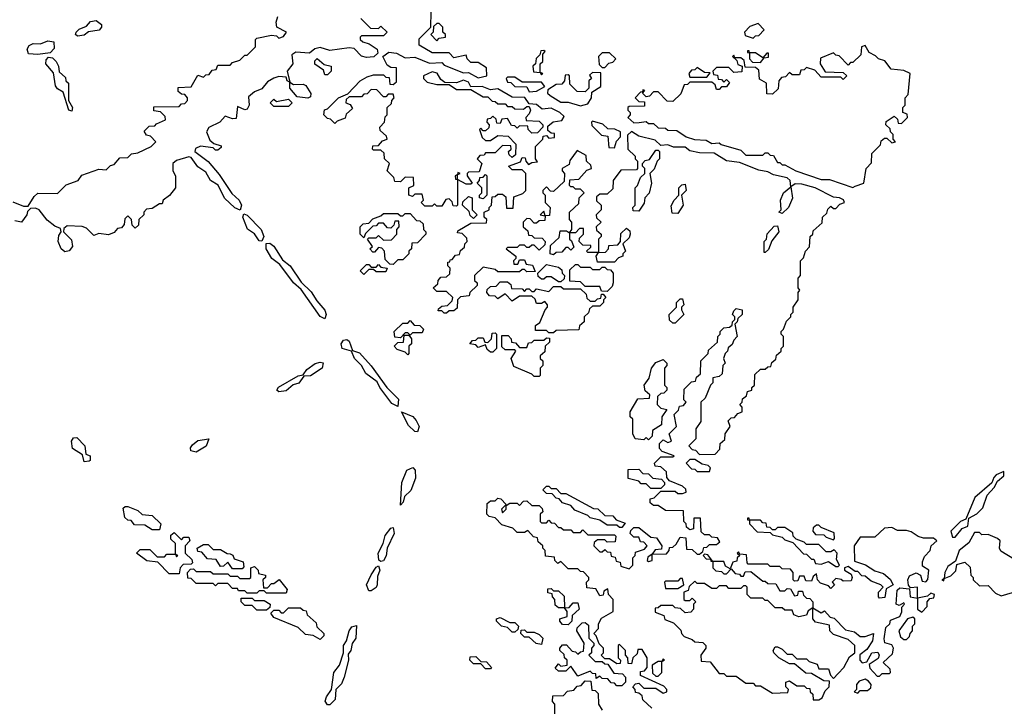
# Model space of a CAD drawing. Extents: x 2737310 to 2869991, y 870230 to 1012730.
# Tile 195 of 256: x 2760780 to 2764828, y 975116 to 977936. Entities that reach past the tile are written whole.
import ezdxf

# ---------------------------------------------------------------- set-up
doc = ezdxf.new("R2010")
doc.units = 0

msp = doc.modelspace()

# ---------------------------------------------------------------- linework, layer by layer
at = {"layer": '0CON02XD'}
for points in [[(2763041.7, 977278.3), (2763078.3, 977281.7), (2763111.7, 977318.3), (2763130, 977325), (2763128.3, 977338.3), (2763110, 977355), (2763108.3, 977378.3), (2763071.7, 977398.3), (2763041.7, 977358.3), (2763038.3, 977341.7), (2763010, 977325), (2763010, 977315), (2763020, 977305), (2763018.3, 977271.7), (2762975, 977230), (2762961.7, 977231.7), (2762945, 977250), (2762930, 977235), (2762930, 977225), (2762940, 977215), (2762940, 977185), (2762960, 977165), (2762958.3, 977131.7), (2762940, 977130), (2762935, 977150), (2762920, 977135), (2762940, 977130), (2762938.3, 977111.7), (2762915, 977110), (2762905, 977100), (2762895, 977100), (2762878.3, 977118.3), (2762865, 977120), (2762850, 977105), (2762850, 977085), (2762868.3, 977068.3), (2762871.7, 977051.7), (2762885, 977050), (2762895, 977040), (2762928.3, 977038.3), (2762940, 977025), (2762938.3, 977011.7), (2762915, 976990), (2762895, 977010), (2762885, 977010), (2762875, 977000), (2762865, 977000), (2762855, 977010), (2762835, 977010), (2762825, 977000), (2762785, 977000), (2762780, 976995), (2762820, 976965), (2762820, 976955), (2762810, 976945), (2762811.7, 976931.7), (2762828.3, 976931.7), (2762835, 976950), (2762855, 976950), (2762861.7, 976931.7), (2762888.3, 976928.3), (2762898.3, 976901.7), (2762865, 976900), (2762855, 976910), (2762845, 976910), (2762835, 976900), (2762745, 976900), (2762735, 976910), (2762685, 976920), (2762650, 976885), (2762650, 976865), (2762660, 976855), (2762660, 976845), (2762630, 976815), (2762628.3, 976801.7), (2762591.7, 976798.3), (2762580, 976785), (2762578.3, 976751.7), (2762565, 976740), (2762545, 976740), (2762535, 976730), (2762525, 976730), (2762515, 976740), (2762500, 976740), (2762501.7, 976748.3), (2762515, 976760), (2762538.3, 976761.7), (2762558.3, 976781.7), (2762560, 976795), (2762535, 976820), (2762495, 976820), (2762480, 976835), (2762498.3, 976851.7), (2762500, 976865), (2762511.7, 976878.3), (2762535, 976880), (2762548.3, 976891.7), (2762550, 976915), (2762540, 976925), (2762540, 976940), (2762548.3, 976941.7), (2762550, 976950), (2762558.3, 976951.7), (2762571.7, 976968.3), (2762588.3, 976971.7), (2762591.7, 976988.3), (2762608.3, 977001.7), (2762610, 977015), (2762620, 977025), (2762618.3, 977038.3), (2762598.3, 977058.3), (2762580, 977060), (2762581.7, 977068.3), (2762635, 977100), (2762698.3, 977101.7), (2762700, 977115), (2762690, 977125), (2762690, 977145), (2762710, 977155), (2762710, 977165), (2762720, 977175), (2762721.7, 977208.3), (2762735, 977210), (2762745, 977220), (2762765, 977220), (2762778.3, 977208.3), (2762781.7, 977161.7), (2762808.3, 977161.7), (2762811.7, 977208.3), (2762848.3, 977221.7), (2762860, 977235), (2762860, 977305), (2762845, 977320), (2762805, 977320), (2762790, 977335), (2762838.3, 977351.7), (2762845, 977370), (2762858.3, 977368.3), (2762860, 977355), (2762871.7, 977341.7), (2762885, 977350), (2762908.3, 977351.7), (2762900, 977365), (2762900, 977415), (2762930, 977445), (2762931.7, 977458.3), (2762945, 977460), (2762955, 977450), (2762978.3, 977451.7), (2762978.3, 977468.3), (2762965, 977470), (2762951.7, 977481.7), (2762951.7, 977498.3), (2762973, 977517), (2763008.3, 977521.7), (2763018.3, 977538.3), (2763000, 977555), (2762965, 977572.5), (2762928.3, 977568.3), (2762905, 977587.5), (2762875, 977590), (2762857, 977617), (2762805, 977617.5), (2762745, 977652.5), (2762715, 977647.5), (2762681.7, 977661.7), (2762635, 977660), (2762625, 977680), (2762605, 977687.5), (2762575, 977677.5), (2762528.3, 977678.3), (2762510.7, 977690.7), (2762496.4, 977716.4), (2762475, 977722.5), (2762440, 977705), (2762440, 977695), (2762455, 977680), (2762495, 977670), (2762545, 977670), (2762575, 977650), (2762635, 977650), (2762685, 977620), (2762705, 977620), (2762721.7, 977601.7), (2762735, 977600), (2762745, 977590), (2762775, 977590), (2762785, 977580), (2762805, 977580), (2762815, 977570), (2762851.7, 977568.3), (2762865, 977580), (2762875, 977580), (2762880, 977565), (2762875, 977550), (2762860, 977535), (2762861.7, 977521.7), (2762915, 977520), (2762930, 977505), (2762930, 977495), (2762908.3, 977471.7), (2762885, 977470), (2762870, 977485), (2762868.3, 977498.3), (2762835, 977500), (2762825, 977490), (2762815, 977500), (2762801.7, 977501.7), (2762785, 977530), (2762761.7, 977528.3), (2762755, 977510), (2762741.7, 977511.7), (2762738.3, 977528.3), (2762725, 977540), (2762715, 977530), (2762701.7, 977528.3), (2762700, 977515), (2762710, 977505), (2762708.3, 977491.7), (2762695, 977480), (2762685, 977480), (2762675, 977490), (2762670, 977485), (2762681.7, 977451.7), (2762695, 977440), (2762715, 977440), (2762745, 977460), (2762788.3, 977458.3), (2762820, 977425), (2762818.3, 977381.7), (2762805, 977370), (2762791.7, 977381.7), (2762790, 977395), (2762800, 977405), (2762798.3, 977418.3), (2762765, 977420), (2762735, 977390), (2762695, 977390), (2762690, 977380), (2762671.7, 977378.3), (2762660, 977365), (2762680, 977345), (2762668.3, 977311.7), (2762625, 977310), (2762620, 977305), (2762620, 977295), (2762640, 977265), (2762635, 977260), (2762615, 977260), (2762580, 977280), (2762580, 977300), (2762590, 977305), (2762581.7, 977308.3), (2762580, 977300), (2762570, 977295), (2762571.7, 977281.7), (2762580, 977280), (2762580, 977175), (2762575, 977170), (2762561.7, 977171.7), (2762558.3, 977188.3), (2762545, 977200), (2762531.7, 977198.3), (2762515, 977170), (2762495, 977170), (2762485, 977180), (2762475, 977170), (2762445, 977170), (2762430, 977185), (2762435, 977190), (2762440, 977195), (2762435, 977220), (2762405, 977220), (2762395, 977210), (2762380, 977215), (2762380, 977245), (2762400, 977255), (2762398.3, 977288.3), (2762365, 977290), (2762345, 977270), (2762321.7, 977271.7), (2762318.3, 977288.3), (2762290, 977315), (2762300, 977345), (2762280, 977365), (2762278.3, 977388.3), (2762265, 977400), (2762235, 977400), (2762230, 977405), (2762231.7, 977418.3), (2762255, 977420), (2762271.7, 977438.3), (2762290, 977445), (2762288.3, 977458.3), (2762261.7, 977481.7), (2762260, 977495), (2762280, 977515), (2762283, 977537), (2762290, 977545), (2762290, 977575), (2762308.3, 977591.7), (2762310, 977605), (2762320, 977615), (2762315, 977630), (2762295, 977630), (2762285, 977620), (2762275, 977620), (2762248.3, 977648.3), (2762225, 977650), (2762208.3, 977631.7), (2762195, 977630), (2762185, 977620), (2762135, 977620), (2762121.7, 977608.3), (2762120, 977595), (2762138.3, 977588.3), (2762148.3, 977571.7), (2762121.7, 977548.3), (2762118.3, 977531.7), (2762085, 977520), (2762075, 977510), (2762058.3, 977528.3), (2762045, 977530), (2762030, 977545), (2762033.6, 977566.4), (2762045, 977570), (2762090, 977615), (2762128.3, 977631.7), (2762180, 977685), (2762208.3, 977701.7), (2762235, 977710), (2762275, 977710), (2762285, 977700), (2762298.3, 977698.3), (2762301.7, 977671.7), (2762315, 977670), (2762328.3, 977681.7), (2762328.3, 977738.3), (2762305, 977740), (2762290, 977750), (2762272.5, 977785), (2762297, 977803), (2762328.8, 977798.8), (2762365, 977780), (2762405, 977782.5), (2762465, 977757.5), (2762515, 977760), (2762525, 977750), (2762605, 977717.5), (2762625, 977720), (2762665, 977697.5), (2762700, 977705), (2762698.3, 977738.3), (2762665, 977760), (2762635, 977760), (2762620, 977775), (2762615, 977790), (2762565, 977780), (2762545, 977800), (2762475, 977800), (2762421.7, 977831.7), (2762421.7, 977858.3), (2762470, 977905), (2762471.7, 977968.3)], [(2760751.7, 977188.3), (2760795, 977170), (2760815, 977170), (2760839.5, 977210.5), (2760855, 977223.3), (2760935, 977222.5), (2760971.7, 977258.3), (2761020, 977275), (2761035, 977297.5), (2761105, 977322.5), (2761135, 977320), (2761153, 977337), (2761168.3, 977341.7), (2761191.7, 977368.3), (2761225, 977370), (2761240, 977385), (2761265, 977390), (2761320, 977415), (2761340, 977435), (2761318.3, 977458.3), (2761301.7, 977461.7), (2761291.7, 977478.3), (2761311.7, 977498.3), (2761335, 977500), (2761341.7, 977508.3), (2761380, 977525), (2761378.3, 977538.3), (2761358.3, 977558.3), (2761331.7, 977561.7), (2761331.7, 977578.3), (2761435, 977580), (2761445, 977590), (2761458.3, 977591.7), (2761470, 977605), (2761470, 977615), (2761458.3, 977628.3), (2761445, 977630), (2761431.7, 977641.7), (2761431.7, 977658.3), (2761485, 977660), (2761511.7, 977708.3), (2761535, 977700), (2761545, 977710), (2761558.3, 977711.7), (2761571.7, 977728.3), (2761588.3, 977731.7), (2761595, 977750), (2761645, 977750), (2761655, 977760), (2761685, 977770), (2761705, 977790), (2761715, 977790), (2761750, 977825), (2761750, 977855), (2761755, 977860), (2761815, 977872.5), (2761835, 977870), (2761845, 977860), (2761865, 977867.5), (2761876.7, 977885), (2761837.5, 977905), (2761833.8, 977926.2), (2761840.7, 977949.3)], [(2761018.3, 977868.3), (2761010, 977875), (2761012.5, 977885), (2761025, 977897.5), (2761055, 977910), (2761071.7, 977928.3), (2761095, 977932.5), (2761116.1, 977916.1), (2761116.7, 977905), (2761106.1, 977893.9), (2761063, 977887), (2761045, 977872.5), (2761018.3, 977868.3)], [(2762181.7, 977941.7), (2762221.7, 977901.7), (2762255, 977900), (2762265, 977910), (2762290, 977885), (2762275, 977870), (2762185, 977870), (2762180, 977865), (2762180, 977855), (2762190, 977845), (2762217, 977837), (2762250, 977815), (2762251.7, 977798.3), (2762236.1, 977783.9), (2762205, 977781.2), (2762185, 977786.2), (2762155, 977817.5), (2762135, 977821.2), (2762055, 977810), (2762015, 977822.5), (2761993.9, 977816.1), (2761971.7, 977798.3), (2761915, 977802.5), (2761898.3, 977791.7), (2761902.5, 977755), (2761880, 977725), (2761890, 977680), (2761880, 977685), (2761875, 977700), (2761845, 977703.3), (2761825, 977696), (2761798.8, 977681.2), (2761775, 977652.5), (2761745, 977640), (2761720.8, 977619.2), (2761722.9, 977585), (2761715, 977568.8), (2761705, 977566), (2761675, 977580), (2761669.2, 977530.8), (2761655, 977528.8), (2761625, 977540), (2761602.5, 977515), (2761557, 977493), (2761547.5, 977475), (2761561.7, 977441.7), (2761578.3, 977428.3), (2761608.3, 977418.3), (2761608.3, 977411.7), (2761595, 977400), (2761585, 977400), (2761575, 977410), (2761522.7, 977417.3), (2761502.3, 977407.7), (2761500, 977395), (2761554.2, 977354.2), (2761600.3, 977300.3), (2761652.7, 977222.7), (2761682, 977195), (2761692, 977175), (2761686.7, 977153.3), (2761663.9, 977163.9)], [(2762495, 977850), (2762505, 977860), (2762530, 977865), (2762530, 977875), (2762520, 977885), (2762520, 977905), (2762505, 977920), (2762495, 977920), (2762481.7, 977908.3), (2762480, 977885), (2762470, 977875), (2762495, 977850)], [(2763795, 977860), (2763805, 977870), (2763818.3, 977871.7), (2763840, 977895), (2763815, 977920), (2763781.7, 977908.3), (2763760, 977885), (2763761.7, 977871.7), (2763795, 977860)], [(2760855, 977793.8), (2760816.7, 977796.7), (2760811.2, 977815), (2760819.5, 977830.5), (2760835, 977838), (2760865, 977836.7), (2760895, 977850), (2760920, 977845), (2760921.7, 977818.3), (2760905, 977800), (2760855, 977793.8)], [(2762925, 977710), (2762930, 977715), (2762920, 977720), (2762920, 977755), (2762930, 977765), (2762930, 977795), (2762940, 977805), (2762935, 977810), (2762921.7, 977808.3), (2762918.3, 977791.7), (2762903, 977777), (2762900, 977755), (2762890, 977745), (2762891.7, 977721.7), (2762920, 977720), (2762925, 977710)], [(2763185, 977740), (2763201.7, 977758.3), (2763218.3, 977761.7), (2763230, 977775), (2763205, 977800), (2763175, 977800), (2763160, 977785), (2763161.7, 977751.7), (2763175, 977740), (2763185, 977740)], [(2764205, 977247.5), (2764215, 977252.5), (2764250, 977265), (2764260, 977325), (2764281.7, 977348.3), (2764283, 977387), (2764318.3, 977421.7), (2764321.7, 977438.3), (2764335, 977450), (2764345, 977450), (2764365, 977430), (2764380, 977435), (2764370, 977445), (2764370, 977465), (2764360, 977475), (2764358.3, 977488.3), (2764340, 977505), (2764341.7, 977518.3), (2764375, 977540), (2764388.3, 977528.3), (2764391.7, 977511.7), (2764405, 977510), (2764430, 977535), (2764428.3, 977548.3), (2764410, 977555), (2764410, 977575), (2764420, 977585), (2764420, 977615), (2764431.7, 977628.3), (2764440, 977715), (2764415, 977727.5), (2764363, 977733), (2764336.7, 977766.7), (2764310, 977775), (2764298.3, 977788.3), (2764271.7, 977801.7), (2764255, 977830), (2764240, 977825), (2764238.3, 977791.7), (2764205, 977760), (2764195, 977760), (2764185, 977750), (2764148.3, 977788.3), (2764135, 977790), (2764125, 977800), (2764071.7, 977778.3), (2764070, 977755), (2764091.7, 977721.7), (2764165, 977720), (2764180, 977705), (2764165, 977690), (2764155, 977700), (2764075, 977700), (2764048.3, 977728.3), (2764015, 977740), (2764005, 977730), (2763991.7, 977728.3), (2763985, 977710), (2763955, 977710), (2763945, 977720), (2763928.3, 977701.7), (2763911.7, 977698.3), (2763900, 977685), (2763898.3, 977651.7), (2763875, 977630), (2763851.7, 977631.7), (2763850, 977675), (2763821.7, 977691.7), (2763818.3, 977728.3), (2763805, 977740), (2763761.7, 977741.7), (2763758.3, 977768.3), (2763745, 977780), (2763720, 977780), (2763715, 977790), (2763710, 977785), (2763728.3, 977768.3), (2763731.7, 977751.7), (2763750, 977745), (2763748.3, 977721.7), (2763715, 977720), (2763695, 977740), (2763645, 977740), (2763630, 977725), (2763631.7, 977711.7), (2763648.3, 977708.3), (2763651.7, 977691.7), (2763665, 977690), (2763675, 977680), (2763685, 977690), (2763698.3, 977678.3), (2763685, 977660), (2763665, 977660), (2763655, 977650), (2763645, 977650), (2763638.3, 977668.3), (2763625, 977680), (2763535, 977680), (2763525, 977670), (2763511.7, 977668.3), (2763498.3, 977631.7), (2763465, 977600), (2763441.7, 977601.7), (2763405, 977640), (2763385, 977640), (2763368.3, 977621.7), (2763355, 977620), (2763340, 977635), (2763350, 977645), (2763341.7, 977648.3), (2763340, 977640), (2763331.7, 977638.3), (2763310, 977615), (2763325, 977600), (2763348.3, 977598.3), (2763348.3, 977581.7), (2763285, 977580), (2763280, 977575), (2763280, 977565), (2763290, 977555), (2763290, 977545), (2763280, 977535), (2763305, 977512.5), (2763326.4, 977513.6), (2763355, 977517.5), (2763365, 977510), (2763385, 977510), (2763405, 977492.5), (2763435, 977490), (2763445, 977482.5), (2763481.7, 977481.7), (2763520, 977455), (2763553.6, 977443.6), (2763601.7, 977441.7), (2763625, 977427.5), (2763655, 977430), (2763663, 977423), (2763745, 977400), (2763765, 977380), (2763835, 977380), (2763845, 977390), (2763855, 977390), (2763865, 977380), (2763878.3, 977378.3), (2763895, 977350), (2763905, 977350), (2763915, 977340), (2763925, 977340), (2763970, 977315), (2764075, 977280), (2764109.3, 977279.3), (2764205, 977247.5)], [(2763825, 977760), (2763840, 977780), (2763858.3, 977781.7), (2763858.3, 977798.3), (2763851.7, 977798.3), (2763835, 977780), (2763805, 977800), (2763780, 977800), (2763778.3, 977808.3), (2763771.7, 977808.3), (2763771.7, 977801.7), (2763780, 977800), (2763780, 977775), (2763791.7, 977761.7), (2763825, 977760)], [(2760995, 977560), (2760982.5, 977565), (2760958.3, 977638.3), (2760935, 977652.5), (2760927.5, 977665), (2760918.3, 977718.3), (2760887.5, 977755), (2760888.3, 977771.7), (2760898.3, 977781.7), (2760915, 977780), (2760930, 977765), (2760940, 977745), (2760941.7, 977721.7), (2760968.3, 977698.3), (2760970, 977685), (2760980, 977675), (2760980, 977605), (2760997.5, 977575), (2760995, 977560)], [(2762045, 977710), (2762035, 977710), (2762028.3, 977728.3), (2761993, 977753), (2761993, 977767), (2762003, 977777), (2762031.7, 977751.7), (2762060, 977745), (2762060, 977725), (2762045, 977710)], [(2763085, 977582.5), (2763115, 977590), (2763130, 977615), (2763131.7, 977638.3), (2763168.3, 977661.7), (2763168.3, 977718.3), (2763135, 977720), (2763121.7, 977708.3), (2763130, 977695), (2763120, 977685), (2763120, 977655), (2763105, 977640), (2763071.7, 977641.7), (2763041.7, 977671.7), (2763040, 977705), (2763035, 977710), (2763021.7, 977708.3), (2763020, 977685), (2763008.3, 977671.7), (2762985, 977670), (2762951.7, 977648.3), (2762950, 977635), (2762960, 977625), (2763005, 977597.5), (2763035, 977597.5), (2763085, 977582.5)], [(2763605, 977700), (2763618.3, 977718.3), (2763595, 977720), (2763565, 977740), (2763555, 977730), (2763541.7, 977728.3), (2763530, 977715), (2763535, 977700), (2763605, 977700)], [(2761965, 977613.3), (2761920, 977620), (2761890, 977655), (2761890, 977680), (2761905, 977670), (2761945, 977671.2), (2761956.4, 977666.4), (2761977, 977633), (2761975, 977620), (2761965, 977613.3)], [(2762875, 977640), (2762905, 977642.5), (2762938.3, 977661.7), (2762925, 977680), (2762845, 977680), (2762815, 977700), (2762785, 977700), (2762780, 977695), (2762785, 977680), (2762798.3, 977678.3), (2762815, 977662.5), (2762865, 977660), (2762875, 977640)], [(2761885, 977580), (2761825, 977580), (2761810, 977595), (2761825, 977610), (2761835, 977600), (2761885, 977610), (2761900, 977595), (2761885, 977580)], [(2763225, 977410), (2763233, 977437), (2763250, 977455), (2763250, 977475), (2763226.4, 977486.4), (2763198.3, 977488.3), (2763176.7, 977506.7), (2763135, 977520), (2763130, 977515), (2763131.7, 977501.7), (2763171.7, 977461.7), (2763198.3, 977458.3), (2763201.7, 977411.7), (2763225, 977410)], [(2763378.3, 975108.3), (2763341.7, 975141.7), (2763338.3, 975158.3), (2763325, 975170), (2763311.7, 975171.7), (2763310, 975185), (2763300, 975195), (2763311.7, 975208.3), (2763325, 975210), (2763345, 975190), (2763395, 975190), (2763425, 975170), (2763440, 975175), (2763440, 975185), (2763428.3, 975198.3), (2763331.7, 975241.7), (2763331.7, 975258.3), (2763348.3, 975261.7), (2763360, 975275), (2763360, 975315), (2763338.3, 975348.3), (2763321.7, 975348.3), (2763318.3, 975331.7), (2763300, 975315), (2763295, 975290), (2763281.7, 975291.7), (2763280, 975315), (2763270, 975325), (2763270, 975345), (2763245, 975370), (2763240, 975365), (2763240, 975315), (2763250, 975305), (2763248.3, 975291.7), (2763235, 975290), (2763205, 975310), (2763185, 975310), (2763170, 975325), (2763180, 975335), (2763180, 975355), (2763161.7, 975371.7), (2763150, 975405), (2763140, 975415), (2763160, 975435), (2763160, 975455), (2763171.7, 975478.3), (2763220, 975505), (2763220, 975555), (2763200, 975575), (2763198.3, 975598.3), (2763181.7, 975588.3), (2763178.3, 975571.7), (2763165, 975570), (2763148.3, 975598.3), (2763111.7, 975601.7), (2763110, 975625), (2763120, 975635), (2763120, 975645), (2763098.3, 975668.3), (2763085, 975670), (2763075, 975680), (2763035, 975680), (2763005, 975710), (2762991.7, 975701.7), (2762980, 975715), (2762978.3, 975728.3), (2762941.7, 975731.7), (2762940, 975755), (2762930, 975765), (2762930, 975775), (2762911.7, 975791.7), (2762908.3, 975808.3), (2762891.7, 975811.7), (2762868.3, 975838.3), (2762855, 975830), (2762825, 975830), (2762807, 975847), (2762761.7, 975861.7), (2762735, 975890), (2762710, 975895), (2762700, 975905), (2762701.7, 975948.3), (2762715, 975960), (2762735, 975960), (2762745, 975970), (2762758.3, 975968.3), (2762780, 975945), (2762760, 975925), (2762765, 975910), (2762780, 975925), (2762780, 975940), (2762795, 975950), (2762825, 975950), (2762835, 975940), (2762851.7, 975958.3), (2762865, 975960), (2762885, 975940), (2762915, 975940), (2762928.3, 975928.3), (2762930, 975915), (2762920, 975905), (2762920, 975875), (2762925, 975870), (2762945, 975870), (2762955, 975880), (2762965, 975870), (2762978.3, 975868.3), (2762995, 975850), (2763005, 975850), (2763015, 975840), (2763045, 975840), (2763055, 975830), (2763085, 975830), (2763095, 975840), (2763115, 975820), (2763225, 975820), (2763230, 975815), (2763228.3, 975791.7), (2763195, 975790), (2763185, 975800), (2763155, 975800), (2763141.7, 975788.3), (2763140, 975775), (2763165, 975750), (2763175, 975750), (2763185, 975760), (2763195, 975750), (2763208.3, 975748.3), (2763211.7, 975731.7), (2763228.3, 975728.3), (2763231.7, 975711.7), (2763248.3, 975708.3), (2763251.7, 975691.7), (2763285, 975680), (2763300, 975695), (2763300, 975725), (2763310, 975735), (2763311.7, 975748.3), (2763348.3, 975761.7), (2763360, 975775), (2763345, 975790), (2763331.7, 975791.7), (2763325, 975810), (2763305, 975810), (2763290, 975825), (2763291.7, 975838.3), (2763305, 975850), (2763325, 975850), (2763375, 975810), (2763398.3, 975808.3), (2763420, 975775), (2763418.3, 975761.7), (2763391.7, 975758.3), (2763380, 975740), (2763361.7, 975728.3), (2763360, 975715), (2763365, 975710), (2763380, 975715), (2763380, 975740), (2763438.3, 975741.7), (2763450, 975755), (2763451.7, 975768.3), (2763465, 975770), (2763478.3, 975781.7), (2763495, 975810), (2763518.3, 975808.3), (2763521.7, 975761.7), (2763545, 975760), (2763565, 975740), (2763575, 975740), (2763588.3, 975751.7), (2763591.7, 975768.3), (2763605, 975770), (2763615, 975780), (2763645, 975780), (2763658.3, 975791.7), (2763648.3, 975808.3), (2763625, 975810), (2763615, 975820), (2763595, 975820), (2763581.7, 975831.7), (2763578.3, 975888.3), (2763551.7, 975888.3), (2763550, 975845), (2763535, 975840), (2763521.7, 975851.7), (2763520, 975865), (2763510, 975875), (2763508.3, 975918.3), (2763435, 975920), (2763405, 975940), (2763385, 975940), (2763371.7, 975951.7), (2763371.7, 975968.3), (2763388.3, 975971.7), (2763415, 976000), (2763475, 976000), (2763485, 975990), (2763505, 975990), (2763520, 975995), (2763518.3, 976008.3), (2763505, 976020), (2763451.7, 976041.7), (2763440, 976055), (2763438.3, 976078.3), (2763415, 976100), (2763391.7, 976101.7), (2763390, 976115), (2763415, 976140), (2763465, 976140), (2763470, 976145), (2763421.7, 976161.7), (2763410, 976175), (2763410, 976195), (2763425, 976210), (2763445, 976200), (2763460, 976205), (2763450, 976235), (2763480, 976265), (2763470, 976315), (2763488.3, 976331.7), (2763491.7, 976348.3), (2763508.3, 976351.7), (2763520, 976365), (2763510, 976375), (2763511.7, 976418.3), (2763541.7, 976448.3), (2763558.3, 976451.7), (2763561.7, 976468.3), (2763578.3, 976481.7), (2763580, 976535), (2763610, 976565), (2763611.7, 976578.3), (2763648.3, 976611.7), (2763650, 976635), (2763660, 976645), (2763660, 976655), (2763675, 976670), (2763697.5, 976672.5), (2763708.3, 976681.7), (2763710, 976695), (2763720, 976705), (2763720, 976715), (2763710, 976725), (2763715, 976740), (2763725, 976750), (2763750, 976745), (2763750, 976725), (2763731.7, 976708.3), (2763730, 976695), (2763720, 976685), (2763730, 976635), (2763715, 976620), (2763708.3, 976601.7), (2763691.7, 976588.3), (2763690, 976575), (2763680, 976565), (2763672.5, 976545), (2763680, 976525), (2763670, 976515), (2763668.3, 976481.7), (2763655, 976470), (2763630, 976465), (2763630, 976445), (2763620, 976435), (2763598.3, 976381.7), (2763580, 976365), (2763580, 976285), (2763560, 976255), (2763560, 976215), (2763530, 976185), (2763545, 976170), (2763558.3, 976168.3), (2763575, 976150), (2763638.3, 976151.7), (2763658.3, 976171.7), (2763660, 976195), (2763678.3, 976211.7), (2763680, 976235), (2763700, 976265), (2763691.7, 976288.3), (2763705, 976300), (2763718.3, 976301.7), (2763731.7, 976318.3), (2763750, 976325), (2763750, 976345), (2763740, 976355), (2763750, 976365), (2763751.7, 976378.3), (2763768.3, 976391.7), (2763771.7, 976408.3), (2763790, 976415), (2763790, 976425), (2763800, 976435), (2763801.7, 976478.3), (2763825, 976500), (2763845, 976500), (2763855, 976510), (2763868.3, 976511.7), (2763871.7, 976528.3), (2763888.3, 976541.7), (2763891.7, 976558.3), (2763910, 976575), (2763910, 976585), (2763920, 976595), (2763920, 976635), (2763910, 976645), (2763910, 976655), (2763920, 976665), (2763931.7, 976698.3), (2763950, 976715), (2763950, 976725), (2763960, 976735), (2763960, 976755), (2763980, 976785), (2763980, 976815), (2763987.5, 976825), (2763980, 976835), (2763980, 976875), (2763990, 976885), (2763990, 976945), (2764001.7, 976958.3), (2764010, 976985), (2764027, 977003), (2764030, 977045), (2764040, 977055), (2764041.7, 977068.3), (2764078.3, 977101.7), (2764080, 977125), (2764098.3, 977141.7), (2764101.7, 977158.3), (2764115, 977170), (2764125, 977160), (2764135, 977160), (2764151.7, 977178.3), (2764170, 977185), (2764166.4, 977196.4), (2764150, 977205), (2764125, 977207.5), (2764050, 977245), (2763995, 977261.2), (2763968.3, 977261.7), (2763950, 977250), (2763947.5, 977275), (2763935, 977286.7), (2763878.3, 977298.3), (2763855, 977311.2), (2763818.3, 977318.3), (2763739.3, 977349.3), (2763685.9, 977355.9), (2763635, 977387.5), (2763575, 977388.8), (2763535, 977397.5), (2763515, 977412.5), (2763467, 977413), (2763445, 977422.5), (2763415, 977420), (2763391.7, 977441.7), (2763325, 977457.5), (2763295, 977477.5), (2763278.3, 977461.7), (2763280, 977405), (2763310, 977375), (2763310, 977365), (2763320, 977355), (2763320, 977325), (2763315, 977320), (2763251.7, 977318.3), (2763220, 977275), (2763218.3, 977241.7), (2763195, 977220), (2763165, 977220), (2763151.7, 977208.3), (2763151.7, 977191.7), (2763170, 977175), (2763170, 977155), (2763150, 977135), (2763151.7, 977121.7), (2763170, 977105), (2763150, 977085), (2763151.7, 977071.7), (2763170, 977055), (2763170, 977045), (2763160, 977035), (2763160, 976980), (2763115, 976980), (2763110, 976985), (2763128.3, 977001.7), (2763128.3, 977008.3), (2763095, 977010), (2763080, 977025), (2763081.7, 977038.3), (2763097.5, 977055), (2763098.3, 977078.3), (2763081.7, 977078.3), (2763065, 977060), (2763040, 977060), (2763050, 977075), (2763050, 977105), (2763040, 977115), (2763040, 977145), (2763078.3, 977181.7), (2763080, 977205), (2763100, 977225), (2763085, 977240), (2763065, 977240), (2763055, 977250), (2763045, 977250), (2763040, 977255), (2763041.7, 977278.3)], [(2763325, 977150), (2763301.7, 977151.7), (2763300, 977165), (2763310, 977175), (2763310, 977245), (2763320, 977255), (2763331.7, 977288.3), (2763350, 977305), (2763350, 977325), (2763340, 977335), (2763340, 977345), (2763351.7, 977358.3), (2763368.3, 977361.7), (2763395, 977400), (2763405, 977400), (2763410, 977395), (2763410, 977365), (2763400, 977355), (2763388.3, 977321.7), (2763370, 977305), (2763377.5, 977265), (2763367, 977223), (2763350, 977205), (2763347, 977183), (2763325, 977150)], [(2761663.9, 977163.9), (2761622.5, 977202.5), (2761596.4, 977256.4), (2761565, 977276), (2761545, 977310), (2761512, 977332), (2761485, 977370), (2761475, 977372.5), (2761425, 977357.5), (2761410, 977345), (2761410, 977315), (2761420, 977295), (2761420, 977245), (2761396.4, 977213.6), (2761370, 977195), (2761365, 977180), (2761355, 977180), (2761325, 977160), (2761301.7, 977158.3), (2761290, 977145), (2761290, 977135), (2761270, 977115), (2761268.3, 977091.7), (2761255, 977080), (2761241.7, 977091.7), (2761240, 977115), (2761225, 977130), (2761211.7, 977118.3), (2761210, 977095), (2761198.3, 977081.7), (2761181.7, 977078.3), (2761168.3, 977061.7), (2761145, 977052.5), (2761105, 977057.5), (2761085, 977050), (2761055, 977080), (2761037, 977087), (2760975, 977090), (2760961.7, 977078.3), (2760960, 977065), (2760992.5, 977032.5), (2760997.5, 977005), (2760983.6, 976986.4), (2760965, 976983.3), (2760950, 976995), (2760938, 977025), (2760940.8, 977049.2), (2760950, 977065), (2760948.3, 977078.3), (2760925, 977087.5), (2760892.3, 977112.3), (2760860, 977155), (2760845, 977162.5), (2760825, 977160), (2760811.7, 977148.3), (2760810, 977135), (2760787.5, 977105), (2760759.5, 977109.5)], [(2762685, 977200), (2762670, 977205), (2762670, 977215), (2762680, 977225), (2762680, 977245), (2762660, 977265), (2762670, 977275), (2762671.7, 977288.3), (2762685, 977290), (2762695, 977300), (2762700, 977295), (2762700, 977215), (2762685, 977200)], [(2763485, 977140), (2763461.7, 977141.7), (2763458.3, 977171.7), (2763470, 977195), (2763490, 977215), (2763490, 977245), (2763501.7, 977258.3), (2763515, 977260), (2763520, 977235), (2763500, 977215), (2763507.5, 977175), (2763485, 977140)], [(2763915, 977140), (2763900, 977145), (2763910, 977155), (2763907.5, 977195), (2763920, 977225), (2763950, 977250), (2763957, 977203), (2763940, 977165), (2763915, 977140)], [(2762645, 977120), (2762631.7, 977131.7), (2762628.3, 977148.3), (2762600, 977175), (2762601.7, 977188.3), (2762625, 977210), (2762640, 977205), (2762640, 977155), (2762660, 977135), (2762645, 977120)], [(2761775, 977026.7), (2761765, 977027.5), (2761745, 977056.7), (2761716.2, 977076.2), (2761696.7, 977125), (2761701.7, 977138.3), (2761715, 977133.8), (2761772, 977075), (2761784, 977045), (2761775, 977026.7)], [(2762315, 976930), (2762301.7, 976931.7), (2762281.7, 976951.7), (2762280, 976985), (2762268.3, 976998.3), (2762255, 977000), (2762238.3, 976981.7), (2762231.7, 976981.7), (2762220, 976995), (2762230, 977005), (2762210, 977035), (2762215, 977040), (2762245, 977040), (2762255, 977050), (2762275, 977030), (2762308.3, 977031.7), (2762330, 977055), (2762330, 977075), (2762340, 977085), (2762338.3, 977108.3), (2762321.7, 977108.3), (2762318.3, 977091.7), (2762305, 977080), (2762291.7, 977081.7), (2762275, 977100), (2762255, 977100), (2762245, 977090), (2762231.7, 977088.3), (2762201.7, 977058.3), (2762195, 977040), (2762180, 977055), (2762180, 977085), (2762191.7, 977098.3), (2762215, 977100), (2762231.7, 977118.3), (2762265, 977130), (2762275, 977140), (2762335, 977140), (2762345, 977130), (2762355, 977130), (2762365, 977140), (2762385, 977140), (2762411.7, 977111.7), (2762425, 977110), (2762438.3, 977098.3), (2762440, 977075), (2762450, 977065), (2762450, 977055), (2762415, 977020), (2762391.7, 977018.3), (2762390, 976995), (2762380, 976985), (2762380, 976975), (2762355, 976950), (2762335, 976950), (2762315, 976930)], [(2762975, 976970), (2762960, 976975), (2762961.7, 977008.3), (2762998.3, 977041.7), (2763001.7, 977068.3), (2763028.3, 977068.3), (2763040, 977060), (2763040, 977035), (2763048.3, 977028.3), (2763058.3, 977001.7), (2763045, 976990), (2763035, 977000), (2763025, 977000), (2763008.3, 976981.7), (2762985, 976980), (2762975, 976970)], [(2763225, 976940), (2763155, 976940), (2763150, 976965), (2763160, 976980), (2763188.3, 976981.7), (2763200, 976995), (2763201.7, 977008.3), (2763238.3, 977011.7), (2763250, 977025), (2763251.7, 977058.3), (2763275, 977080), (2763288.3, 977068.3), (2763290, 977055), (2763285, 977040), (2763260, 977015), (2763270, 976985), (2763260, 976975), (2763260, 976965), (2763241.7, 976958.3), (2763225, 976940)], [(2763845, 976980), (2763840, 976980), (2763840, 977025), (2763850, 977035), (2763853, 977057), (2763881.7, 977088.3), (2763895, 977090), (2763900, 977065), (2763871.7, 977028.3), (2763858.3, 976991.7), (2763845, 976980)], [(2762035, 976707.5), (2762015, 976716.7), (2761937.5, 976827.5), (2761906.2, 976855), (2761850, 976930), (2761815.9, 976955.9), (2761793.8, 976995), (2761793.3, 977016.7), (2761808.8, 977018.8), (2761825, 977006.2), (2761860, 976950), (2761892.5, 976925), (2761937.5, 976857.5), (2761978.8, 976818.8), (2762001.1, 976781.1), (2762035, 976743.3), (2762040, 976725), (2762035, 976707.5)], [(2762195, 976890), (2762180, 976905), (2762205, 976930), (2762215, 976930), (2762225, 976920), (2762245, 976920), (2762255, 976930), (2762265, 976920), (2762290, 976915), (2762285, 976900), (2762245, 976900), (2762235, 976910), (2762215, 976910), (2762195, 976890)], [(2763005, 976860), (2762995, 976860), (2762965, 976880), (2762945, 976880), (2762935, 976870), (2762925, 976870), (2762911.7, 976881.7), (2762910, 976895), (2762945, 976930), (2762995, 976920), (2763008.3, 976908.3), (2763010, 976895), (2763020, 976885), (2763018.3, 976871.7), (2763005, 976860)], [(2763195, 976820), (2763171.7, 976821.7), (2763165, 976840), (2763105, 976840), (2763085, 976860), (2763041.7, 976861.7), (2763041.7, 976908.3), (2763065, 976930), (2763075, 976930), (2763085, 976920), (2763125, 976920), (2763135, 976910), (2763165, 976910), (2763175, 976920), (2763185, 976920), (2763195, 976910), (2763208.3, 976908.3), (2763220, 976895), (2763220, 976855), (2763215, 976840), (2763195, 976820)], [(2762975, 976650), (2762955, 976650), (2762945, 976660), (2762900, 976660), (2762900, 976680), (2762918.3, 976691.7), (2762940, 976745), (2762950, 976755), (2762950, 976765), (2762938.3, 976778.3), (2762925, 976770), (2762905, 976770), (2762898.3, 976788.3), (2762885, 976800), (2762835, 976800), (2762805, 976780), (2762775, 976810), (2762745, 976790), (2762735, 976800), (2762711.7, 976801.7), (2762700, 976815), (2762701.7, 976828.3), (2762715, 976840), (2762738.3, 976841.7), (2762755, 976860), (2762785, 976860), (2762798.3, 976848.3), (2762801.7, 976831.7), (2762845, 976830), (2762855, 976820), (2762865, 976830), (2762875, 976830), (2762885, 976820), (2762895, 976820), (2762905, 976830), (2762955, 976820), (2762975, 976840), (2763005, 976840), (2763015, 976830), (2763085, 976830), (2763108.3, 976808.3), (2763111.7, 976791.7), (2763125, 976780), (2763145, 976780), (2763155, 976790), (2763168.3, 976791.7), (2763171.7, 976808.3), (2763178.3, 976808.3), (2763190, 976795), (2763180, 976785), (2763180, 976775), (2763165, 976760), (2763135, 976760), (2763121.7, 976748.3), (2763118.3, 976731.7), (2763100, 976715), (2763100, 976695), (2763081.7, 976678.3), (2763078.3, 976661.7), (2762985, 976660), (2762975, 976650)], [(2763475, 976690), (2763465, 976690), (2763451.7, 976701.7), (2763450, 976725), (2763480, 976755), (2763480, 976775), (2763495, 976790), (2763505, 976790), (2763510, 976765), (2763500, 976755), (2763500, 976745), (2763510, 976725), (2763475, 976690)], [(2762345, 976630), (2762321.7, 976631.7), (2762320, 976655), (2762355, 976690), (2762375, 976690), (2762385, 976700), (2762401.7, 976681.7), (2762425, 976680), (2762440, 976665), (2762435, 976650), (2762395, 976650), (2762385, 976640), (2762375, 976650), (2762365, 976650), (2762345, 976630)], [(2762335, 976347.5), (2762309.1, 976359.1), (2762260, 976425), (2762248.8, 976448.8), (2762202.5, 976482.5), (2762185.6, 976515.6), (2762155.8, 976545), (2762143.9, 976573.9), (2762106, 976585), (2762101.4, 976605), (2762110.7, 976619.3), (2762125, 976621.9), (2762135, 976615.8), (2762147.5, 976577.5), (2762177.2, 976567.2), (2762225, 976514), (2762288.8, 976425), (2762337, 976377), (2762335, 976347.5)], [(2762375, 976560), (2762365, 976570), (2762331.7, 976581.7), (2762320, 976595), (2762335, 976610), (2762358.3, 976611.7), (2762360, 976640), (2762380, 976640), (2762390, 976625), (2762390, 976605), (2762380, 976595), (2762380, 976565), (2762375, 976560)], [(2762725, 976570), (2762715, 976570), (2762701.7, 976581.7), (2762695, 976600), (2762665, 976590), (2762655, 976600), (2762630, 976605), (2762641.7, 976618.3), (2762655, 976620), (2762665, 976630), (2762685, 976630), (2762691.7, 976611.7), (2762705, 976610), (2762720, 976625), (2762721.7, 976648.3), (2762735, 976650), (2762740, 976645), (2762740, 976585), (2762725, 976570)], [(2762915, 976470), (2762895, 976470), (2762885, 976480), (2762811.7, 976511.7), (2762800, 976545), (2762820, 976575), (2762815, 976580), (2762775, 976580), (2762761.7, 976591.7), (2762761.7, 976638.3), (2762788.3, 976638.3), (2762800, 976625), (2762801.7, 976611.7), (2762818.3, 976608.3), (2762835, 976590), (2762865, 976590), (2762871.7, 976608.3), (2762885, 976610), (2762895, 976620), (2762935, 976620), (2762945, 976630), (2762958.3, 976628.3), (2762958.3, 976611.7), (2762940, 976595), (2762938.3, 976571.7), (2762920, 976555), (2762920, 976545), (2762930, 976535), (2762930, 976515), (2762920, 976505), (2762920, 976475), (2762915, 976470)], [(2761845, 976407.5), (2761837.5, 976415), (2761843.8, 976426.2), (2761925, 976473.8), (2761945, 976477.5), (2761960.5, 976499.5), (2761995, 976524), (2762015, 976530), (2762027, 976527), (2762023.3, 976505), (2761975, 976473.8), (2761948.3, 976471.7), (2761926.9, 976443.1), (2761903.8, 976436.2), (2761875, 976411.2), (2761845, 976407.5)], [(2763365, 976210), (2763355, 976220), (2763345, 976210), (2763310, 976215), (2763300, 976235), (2763300, 976295), (2763290, 976305), (2763290, 976325), (2763321.7, 976378.3), (2763368.3, 976381.7), (2763370, 976395), (2763351.7, 976411.7), (2763347.5, 976435), (2763367, 976463), (2763377.5, 976505), (2763395, 976527.5), (2763425, 976540), (2763440, 976525), (2763440, 976515), (2763430, 976505), (2763430, 976435), (2763440, 976425), (2763440, 976415), (2763428.3, 976401.7), (2763415, 976400), (2763401.7, 976388.3), (2763400, 976355), (2763415, 976340), (2763440, 976335), (2763420, 976305), (2763418.3, 976271.7), (2763381.7, 976248.3), (2763380, 976225), (2763365, 976210)], [(2762415, 976243.8), (2762404.5, 976244.5), (2762378.9, 976268.9), (2762350, 976325), (2762395.8, 976305.8), (2762410.3, 976290.3), (2762422, 976265), (2762415, 976243.8)], [(2761045, 976120), (2761038.3, 976148.3), (2760997.5, 976175), (2760992.5, 976205), (2761001.2, 976218.8), (2761015, 976220), (2761047.5, 976185), (2761051.7, 976151.7), (2761070, 976145), (2761070, 976125), (2761065, 976122.5), (2761045, 976120)], [(2761505, 976160), (2761483.8, 976165), (2761482, 976178), (2761490.5, 976189.5), (2761512.3, 976207.7), (2761557.5, 976215), (2761546, 976184), (2761505, 976160)], [(2762345, 975942.5), (2762350.8, 976035), (2762371.2, 976085), (2762396.4, 976096.4), (2762406.2, 976085), (2762407.3, 976052.7), (2762387.8, 976002.2), (2762362, 975978), (2762355.9, 975954.1), (2762345, 975942.5)], [(2763615, 976080), (2763620, 976095), (2763610, 976105), (2763585, 976110), (2763555, 976130), (2763535, 976130), (2763520, 976115), (2763541.7, 976091.7), (2763555, 976090), (2763565, 976080), (2763615, 976080)], [(2763415, 976010), (2763375, 976010), (2763355, 976030), (2763335, 976030), (2763325, 976040), (2763281.7, 976051.7), (2763281.7, 976088.3), (2763325, 976090), (2763341.7, 976071.7), (2763365, 976070), (2763382.5, 976052.5), (2763418.3, 976048.3), (2763430, 976035), (2763430, 976025), (2763415, 976010)], [(2764625, 975810), (2764653.6, 975846.4), (2764677.5, 975855), (2764681.7, 975888.3), (2764715, 975906.7), (2764738.8, 975931.2), (2764757.5, 975982.5), (2764786.2, 976015), (2764799.3, 976040.7), (2764825, 976062.5), (2764825, 976080), (2764793.6, 976066.4), (2764783.8, 976056.2), (2764776.7, 976033.3), (2764706.4, 975973.6), (2764670, 975885), (2764647.5, 975875), (2764607.5, 975835), (2764615, 975810), (2764625, 975810)], [(2763255, 975850), (2763245, 975850), (2763235, 975860), (2763195, 975860), (2763165, 975880), (2763125, 975890), (2763115, 975900), (2763061.7, 975921.7), (2763045, 975940), (2763011.7, 975951.7), (2762998.3, 975968.3), (2762985, 975970), (2762968.3, 975988.3), (2762945, 975990), (2762930, 976005), (2762945, 976020), (2762955, 976020), (2762965, 976010), (2762985, 976010), (2763005, 975990), (2763025, 975990), (2763138.3, 975928.3), (2763157, 975927), (2763185, 975900), (2763218.3, 975898.3), (2763231.7, 975881.7), (2763268.3, 975868.3), (2763255, 975850)], [(2761355, 975840), (2761325, 975840), (2761295, 975860), (2761251.7, 975861.7), (2761238.3, 975878.3), (2761225, 975880), (2761211.7, 975891.7), (2761205, 975930), (2761213, 975937), (2761225, 975936.7), (2761265, 975920), (2761283, 975903), (2761325, 975900), (2761360, 975865), (2761355, 975840)], [(2764145, 975690), (2764150, 975695), (2764138.3, 975718.3), (2764140, 975745), (2764128.3, 975758.3), (2764115, 975750), (2764095, 975750), (2764065, 975780), (2764015, 975780), (2764005, 975790), (2763971.7, 975801.7), (2763960, 975815), (2763958.3, 975828.3), (2763925, 975850), (2763895, 975850), (2763885, 975840), (2763875, 975840), (2763865, 975850), (2763851.7, 975851.7), (2763848.3, 975868.3), (2763835, 975870), (2763825, 975880), (2763780, 975880), (2763778.3, 975888.3), (2763771.7, 975888.3), (2763771.7, 975881.7), (2763780, 975880), (2763780, 975865), (2763811.7, 975831.7), (2763865, 975830), (2763875, 975820), (2763915, 975810), (2763925, 975800), (2763958.3, 975788.3), (2764001.7, 975741.7), (2764015, 975740), (2764035, 975720), (2764045, 975720), (2764051.7, 975701.7), (2764075, 975700), (2764105, 975710), (2764135, 975690), (2764145, 975690)], [(2764125, 975800), (2764130, 975805), (2764128.3, 975828.3), (2764075, 975850), (2764065, 975860), (2764055, 975860), (2764041.7, 975848.3), (2764040, 975835), (2764051.7, 975821.7), (2764085, 975820), (2764095, 975810), (2764125, 975800)], [(2761435, 975660), (2761395, 975660), (2761348.3, 975708.3), (2761303, 975713), (2761260, 975745), (2761275, 975760), (2761315, 975760), (2761345, 975730), (2761375, 975730), (2761385, 975740), (2761420, 975740), (2761425, 975730), (2761430, 975735), (2761420, 975740), (2761420, 975785), (2761401.7, 975801.7), (2761401.7, 975818.3), (2761415, 975830), (2761445, 975800), (2761455, 975810), (2761475, 975810), (2761480, 975795), (2761460, 975775), (2761460, 975745), (2761488.3, 975718.3), (2761490, 975705), (2761485, 975700), (2761451.7, 975698.3), (2761440, 975685), (2761435, 975660)], [(2762265, 975710), (2762256.2, 975716.2), (2762254.2, 975745), (2762274, 975785), (2762282.2, 975817.8), (2762305, 975847.5), (2762315, 975850), (2762320, 975825), (2762291.2, 975765), (2762285.8, 975734.2), (2762275, 975713.3), (2762265, 975710)], [(2764041.7, 975141.7), (2764065, 975142.5), (2764079.3, 975150.7), (2764091.2, 975178.8), (2764107.5, 975195), (2764108.3, 975218.3), (2764085, 975220), (2764035, 975250), (2764011.7, 975251.7), (2763965, 975290), (2763945, 975290), (2763900, 975315), (2763880, 975335), (2763877.5, 975345), (2763885, 975360), (2763895, 975360), (2763915, 975350), (2763935, 975330), (2763955, 975330), (2763975, 975310), (2764015, 975310), (2764025, 975300), (2764058.3, 975288.3), (2764065, 975270), (2764105, 975270), (2764113, 975243), (2764125, 975230), (2764145, 975250), (2764167.5, 975275), (2764190.7, 975319.3), (2764212.5, 975335), (2764212.5, 975365), (2764185, 975390), (2764125, 975410), (2764110, 975425), (2764108.3, 975448.3), (2764051.7, 975461.7), (2764040, 975475), (2764040, 975520), (2764075, 975500), (2764088.3, 975508.3), (2764111.7, 975481.7), (2764128.3, 975478.3), (2764175, 975430), (2764211.7, 975421.7), (2764235, 975402.5), (2764255, 975402.5), (2764290, 975415), (2764286.1, 975383.9), (2764261.7, 975348.3), (2764233.3, 975326.7), (2764233.3, 975305), (2764243.6, 975293.6), (2764261.7, 975298.3), (2764282.5, 975335), (2764307.5, 975337.5), (2764312.5, 975325), (2764308.3, 975311.7), (2764272.5, 975287.5), (2764275, 975272.5), (2764305, 975240), (2764315, 975240), (2764325, 975250), (2764355, 975250), (2764360, 975255), (2764358.3, 975268.3), (2764330, 975295), (2764368.3, 975331.7), (2764372.5, 975355), (2764365, 975367.5), (2764337, 975377), (2764333, 975393), (2764340, 975440), (2764357.5, 975455), (2764360, 975470), (2764397.5, 975485), (2764406.2, 975503.8), (2764406.7, 975523.3), (2764417.5, 975535), (2764415, 975540), (2764395, 975530), (2764382.5, 975535), (2764387.5, 975592.5), (2764397.5, 975602.5), (2764438.3, 975598.3), (2764440, 975565), (2764470, 975560), (2764470, 975515), (2764488.3, 975501.7), (2764510, 975525), (2764510, 975545), (2764521.7, 975558.3), (2764538.3, 975561.7), (2764540, 975575), (2764525, 975580), (2764511.7, 975568.3), (2764470, 975560), (2764470, 975605), (2764441.7, 975601.7), (2764433, 975613), (2764431.2, 975635), (2764438, 975652), (2764465, 975663.8), (2764483.3, 975655), (2764490, 975630), (2764505, 975627.5), (2764513.6, 975636.4), (2764517.5, 975675), (2764491.7, 975691.7), (2764490.7, 975709.3), (2764499.3, 975730.7), (2764522.5, 975755), (2764527.5, 975775), (2764550, 975795), (2764536.1, 975806.1), (2764495, 975806.7), (2764473.6, 975813.6), (2764445, 975832.5), (2764425, 975837.5), (2764388.3, 975838.3), (2764365, 975850), (2764335, 975847.5), (2764295, 975810), (2764235, 975810), (2764210, 975775), (2764211.7, 975711.7), (2764257, 975697), (2764295, 975672.5), (2764330.7, 975660.7), (2764358.3, 975638.3), (2764370, 975615), (2764341.7, 975598.3), (2764337, 975563), (2764315, 975560), (2764310, 975565), (2764310, 975585), (2764330, 975605), (2764320, 975615), (2764280, 975630), (2764255, 975650), (2764241.7, 975651.7), (2764225, 975670), (2764215, 975670), (2764185, 975690), (2764170, 975685), (2764170, 975675), (2764198.3, 975658.3), (2764202.5, 975645), (2764198.3, 975631.7), (2764165, 975630), (2764157, 975637), (2764135, 975640), (2764120, 975625), (2764130, 975615), (2764115, 975600), (2764105, 975610), (2764071.7, 975621.7), (2764060, 975635), (2764055, 975660), (2764041.7, 975648.3), (2764035, 975630), (2764011.7, 975631.7), (2764005, 975650), (2763985, 975650), (2763978.3, 975631.7), (2763965, 975630), (2763960, 975635), (2763960, 975665), (2763948.3, 975678.3), (2763915, 975680), (2763905, 975690), (2763865, 975690), (2763855, 975700), (2763775, 975700), (2763770, 975705), (2763768.3, 975738.3), (2763740, 975740), (2763735, 975750), (2763730, 975745), (2763740, 975735), (2763730, 975725), (2763728.3, 975711.7), (2763711.7, 975708.3), (2763700, 975680), (2763681.7, 975691.7), (2763675, 975710), (2763630, 975710), (2763608.3, 975738.3), (2763595, 975740), (2763590, 975735), (2763601.7, 975721.7), (2763620, 975720), (2763621.7, 975711.7), (2763630, 975710), (2763630, 975685), (2763641.7, 975671.7), (2763665, 975670), (2763675, 975660), (2763685, 975660), (2763705, 975680), (2763721.7, 975661.7), (2763738.3, 975658.3), (2763745, 975650), (2763755, 975650), (2763761.7, 975668.3), (2763785, 975670), (2763835, 975630), (2763845, 975630), (2763855, 975620), (2763888.3, 975618.3), (2763905, 975590), (2763925, 975590), (2763935, 975600), (2763948.3, 975598.3), (2763965, 975570), (2763978.3, 975571.7), (2763981.7, 975588.3), (2763998.3, 975588.3), (2764001.7, 975571.7), (2764015, 975560), (2764028.3, 975558.3), (2764040, 975545), (2764040, 975520), (2764021.7, 975508.3), (2764015, 975490), (2763983, 975483), (2763961.7, 975491.7), (2763955, 975510), (2763925, 975510), (2763915, 975520), (2763885, 975520), (2763855, 975550), (2763845, 975550), (2763835, 975560), (2763785, 975560), (2763770, 975575), (2763770, 975605), (2763765, 975610), (2763755, 975610), (2763745, 975600), (2763695, 975600), (2763685, 975610), (2763655, 975610), (2763645, 975600), (2763625, 975600), (2763595, 975620), (2763565, 975620), (2763555, 975630), (2763531.7, 975608.3), (2763528.3, 975591.7), (2763510, 975585), (2763510, 975555), (2763515, 975550), (2763535, 975550), (2763545, 975560), (2763560, 975545), (2763550, 975535), (2763550, 975515), (2763538.3, 975501.7), (2763515, 975500), (2763497, 975517), (2763475, 975520), (2763465, 975530), (2763415, 975530), (2763405, 975520), (2763391.7, 975518.3), (2763391.7, 975501.7), (2763428.3, 975488.3), (2763431.7, 975471.7), (2763468.3, 975458.3), (2763498.3, 975428.3), (2763500, 975415), (2763511.7, 975401.7), (2763545, 975390), (2763555, 975380), (2763588.3, 975378.3), (2763600, 975365), (2763600, 975355), (2763580, 975325), (2763581.7, 975301.7), (2763618.3, 975298.3), (2763655, 975250), (2763675, 975250), (2763685, 975240), (2763725, 975240), (2763765, 975210), (2763795, 975210), (2763805, 975200), (2763825, 975200), (2763875, 975170), (2763938.3, 975171.7), (2763940, 975185), (2763930, 975195), (2763930, 975215), (2763945, 975220), (2763975, 975200), (2764005, 975200), (2764015, 975190), (2764028.3, 975188.3), (2764030, 975175), (2764040, 975165), (2764041.7, 975141.7)], [(2764869.3, 975719.3), (2764813.6, 975753.6), (2764807.5, 975765), (2764810, 975795), (2764800, 975805), (2764761.7, 975821.7), (2764735, 975820), (2764725, 975830), (2764705, 975830), (2764682.3, 975787.7), (2764642.5, 975755), (2764627.5, 975712.5), (2764595, 975690), (2764582.5, 975665), (2764580, 975640), (2764570, 975635), (2764578.3, 975631.7), (2764580, 975640), (2764608.3, 975651.7), (2764628.3, 975671.7), (2764631.7, 975698.3), (2764665, 975707.5), (2764687, 975687), (2764690, 975655), (2764700, 975645), (2764700, 975635), (2764725, 975610), (2764761.7, 975611.7), (2764790.7, 975580.7), (2764815, 975570), (2764885, 975590)], [(2761695, 975680), (2761655, 975680), (2761635, 975707.5), (2761618.3, 975691.7), (2761605, 975690), (2761588.3, 975718.3), (2761551.7, 975721.7), (2761528.3, 975748.3), (2761511.7, 975751.7), (2761510, 975765), (2761535, 975780), (2761555, 975780), (2761575, 975760), (2761605, 975760), (2761633, 975743), (2761645, 975742.5), (2761656.4, 975736.4), (2761661.7, 975721.7), (2761699.3, 975709.3), (2761701.7, 975688.3), (2761695, 975680)], [(2762225, 975590), (2762215, 975590), (2762206, 975615), (2762224.4, 975655.6), (2762245, 975687.5), (2762255, 975692.5), (2762260, 975675), (2762251.2, 975648.8), (2762250, 975615), (2762245, 975603.3), (2762225, 975590)], [(2761875, 975580), (2761795, 975580), (2761785, 975590), (2761765, 975590), (2761755, 975580), (2761715, 975580), (2761705, 975590), (2761680, 975590), (2761675, 975600), (2761655, 975600), (2761635, 975620), (2761595, 975620), (2761585, 975610), (2761575, 975620), (2761505, 975620), (2761485, 975640), (2761471.7, 975641.7), (2761470, 975665), (2761481.7, 975678.3), (2761495, 975680), (2761505, 975670), (2761565, 975670), (2761575, 975660), (2761635, 975660), (2761645, 975650), (2761675, 975650), (2761685, 975640), (2761725, 975640), (2761730, 975645), (2761730, 975685), (2761745, 975690), (2761760, 975675), (2761761.7, 975661.7), (2761790, 975655), (2761790, 975645), (2761780, 975635), (2761781.7, 975601.7), (2761798.3, 975601.7), (2761815, 975620), (2761825, 975620), (2761846.4, 975636.4), (2761880, 975595), (2761875, 975580)], [(2763485, 975600), (2763510, 975615), (2763505, 975640), (2763495, 975640), (2763485, 975630), (2763435, 975630), (2763430, 975625), (2763435, 975600), (2763485, 975600)], [(2763020, 975520), (2763015, 975520), (2762995, 975520), (2762981.7, 975531.7), (2762980, 975555), (2762970, 975565), (2762968.3, 975578.3), (2762951.7, 975581.7), (2762951.7, 975598.3), (2762965, 975600), (2762975, 975590), (2762995, 975590), (2763018.3, 975568.3), (2763020, 975520)], [(2761795, 975510), (2761755, 975510), (2761735, 975530), (2761705, 975530), (2761690, 975545), (2761690, 975560), (2761735, 975560), (2761745, 975550), (2761785, 975550), (2761810, 975535), (2761808.3, 975521.7), (2761795, 975510)], [(2763035, 975450), (2763011.7, 975451.7), (2763000, 975465), (2763000, 975475), (2763030, 975485), (2763030, 975505), (2763020, 975520), (2763038.3, 975521.7), (2763055, 975540), (2763075, 975540), (2763080, 975515), (2763051.7, 975488.3), (2763050, 975465), (2763035, 975450)], [(2762015, 975390), (2761987, 975407), (2761955, 975410), (2761925, 975440), (2761825, 975480), (2761811.7, 975498.3), (2761825, 975510), (2761845, 975510), (2761855, 975500), (2761865, 975500), (2761885, 975520), (2761935, 975520), (2761945, 975510), (2761958.3, 975508.3), (2761961.7, 975491.7), (2761998.3, 975458.3), (2762001.7, 975441.7), (2762030, 975415), (2762030, 975405), (2762015, 975390)], [(2762045, 975121.2), (2762036.1, 975136.1), (2762040.8, 975155), (2762061.2, 975185), (2762072, 975255), (2762094.2, 975285), (2762111.2, 975335), (2762111.2, 975365), (2762123.3, 975385), (2762134, 975426), (2762145, 975442.5), (2762165, 975447.5), (2762162, 975395), (2762146.4, 975373.6), (2762141.2, 975345), (2762130.7, 975329.3), (2762132, 975305), (2762114, 975235), (2762102.3, 975207.7), (2762080, 975185), (2762077, 975143), (2762055, 975122), (2762045, 975121.2)], [(2762815, 975420), (2762805, 975420), (2762785, 975440), (2762760, 975445), (2762740, 975465), (2762740, 975475), (2762755, 975480), (2762795, 975460), (2762815, 975460), (2762830, 975445), (2762828.3, 975431.7), (2762815, 975420)], [(2763255, 975200), (2763235, 975200), (2763225, 975210), (2763211.7, 975211.7), (2763198.3, 975228.3), (2763175, 975230), (2763165, 975240), (2763150, 975230), (2763148.3, 975248.3), (2763135, 975250), (2763125, 975260), (2763075, 975240), (2763045, 975280), (2763025, 975260), (2762995, 975260), (2762981.7, 975271.7), (2762995, 975290), (2763005, 975280), (2763030, 975285), (2763030, 975305), (2763020, 975315), (2763018.3, 975328.3), (2763000, 975345), (2763000, 975355), (2763011.7, 975368.3), (2763028.3, 975368.3), (2763051.7, 975341.7), (2763065, 975340), (2763075, 975330), (2763085, 975340), (2763098.3, 975341.7), (2763100, 975375), (2763070, 975425), (2763071.7, 975438.3), (2763091.7, 975458.3), (2763105, 975460), (2763118.3, 975448.3), (2763120, 975395), (2763140, 975375), (2763140, 975365), (2763130, 975355), (2763130, 975335), (2763120, 975325), (2763145, 975300), (2763175, 975300), (2763185, 975290), (2763198.3, 975288.3), (2763221.7, 975251.7), (2763258.3, 975248.3), (2763270, 975235), (2763270, 975215), (2763255, 975200)], [(2764425, 975390), (2764438.3, 975401.7), (2764440, 975415), (2764450, 975425), (2764450, 975445), (2764460, 975455), (2764460, 975475), (2764451.7, 975481.7), (2764430, 975475), (2764393.3, 975425), (2764400.7, 975400.7), (2764415, 975390), (2764425, 975390)], [(2762925, 975370), (2762903, 975373), (2762875, 975400), (2762855, 975400), (2762840, 975415), (2762841.7, 975428.3), (2762855, 975430), (2762865, 975420), (2762895, 975420), (2762915, 975410), (2762930, 975395), (2762925, 975370)], [(2762715, 975270), (2762695, 975270), (2762675, 975290), (2762645, 975290), (2762630, 975305), (2762631.7, 975318.3), (2762655, 975320), (2762675, 975300), (2762698.3, 975298.3), (2762720, 975275), (2762715, 975270)], [(2763405, 975240), (2763420, 975255), (2763420, 975300), (2763430, 975305), (2763425, 975310), (2763420, 975300), (2763405, 975300), (2763380, 975285), (2763381.7, 975251.7), (2763395, 975240), (2763405, 975240)], [(2762980, 975075), (2762980, 975125), (2762970, 975135), (2762971.7, 975158.3), (2763015, 975160), (2763031.7, 975178.3), (2763058.3, 975181.7), (2763071.7, 975198.3), (2763088.3, 975201.7), (2763105, 975220), (2763128.3, 975218.3), (2763131.7, 975181.7), (2763145, 975180), (2763158.3, 975168.3), (2763160, 975125), (2763175, 975100)], [(2764225, 975170), (2764235, 975180), (2764265, 975180), (2764278.3, 975191.7), (2764280, 975205), (2764269.3, 975219.3), (2764255, 975226.7), (2764230.7, 975219.3), (2764220, 975205), (2764220, 975185), (2764210, 975175), (2764225, 975170)]]:
    msp.add_lwpolyline(points, dxfattribs=at)

doc.saveas('drawing.dxf')
